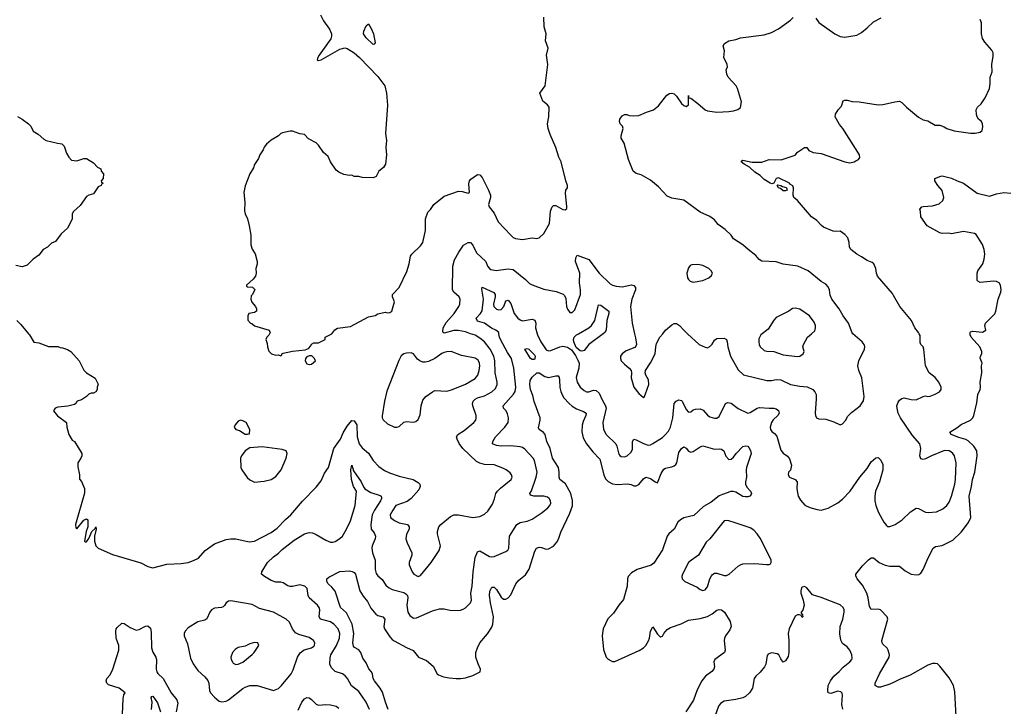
# Model space of a CAD drawing. Header units: inches. Extents: x 2057696 to 2160536, y 827480 to 1016834.
# Tile 9 of 256: x 2072628 to 2080935, y 856856 to 862649. Entities that reach past the tile are written whole.
import ezdxf

# ---------------------------------------------------------------- set-up
doc = ezdxf.new("R2010")
doc.units = ezdxf.units.IN
doc.header["$MEASUREMENT"] = 0
for name, color, linetype in [('C0875', 7, 'Continuous'), ('C0876', 7, 'Continuous'), ('C0885', 7, 'Continuous'), ('C0886', 7, 'Continuous')]:
    doc.layers.add(name, color=color, linetype=linetype)

msp = doc.modelspace()

# ---------------------------------------------------------------- linework, layer by layer
at = {"layer": 'C0875', "color": 5}
for points, elevation in [([(2072702.6, 860000), (2072710.8, 859990), (2072747.3, 859927.3), (2072790, 859922.8), (2072870, 859891), (2072950, 859890.8), (2072970, 859882.8), (2072990, 859881), (2073030, 859866.8), (2073058, 859850), (2073130.9, 859770.9), (2073170, 859692), (2073192, 859670), (2073263.6, 859623.6), (2073290, 859574), (2073282, 859550), (2073282, 859530), (2073270, 859508), (2073250, 859498), (2073230, 859498), (2073210, 859488.7), (2073190, 859468.7), (2073150, 859442), (2073114, 859430), (2073102, 859410), (2073090, 859402), (2073033, 859387), (2072950, 859379.5), (2072926, 859370), (2072914, 859350), (2072948.1, 859308.1), (2073022, 859250), (2073026, 859210), (2073041, 859150), (2073070, 859102), (2073091.3, 859090), (2073151.3, 858990), (2073151.3, 858970), (2073144.7, 858950), (2073118, 858910), (2073116.9, 858876.9), (2073132, 858810), (2073132.7, 858772.7), (2073150, 858754), (2073173.7, 858693.7), (2073175.5, 858655.5), (2073097.3, 858390), (2073102, 858362), (2073110, 858352), (2073170, 858426), (2073190, 858438), (2073202, 858430), (2073204, 858370), (2073187.3, 858330), (2073174, 858250), (2073183.6, 858243.6), (2073190, 858244.7), (2073210, 858272), (2073237.2, 858330), (2073264, 858356), (2073271, 858371), (2073274, 858350), (2073259.1, 858290), (2073259.3, 858250), (2073270.4, 858210.4), (2073290.4, 858190.4), (2073410, 858137.3), (2073650, 858067.7), (2073710, 858034.9), (2073750, 858024.9), (2073870, 858053.7), (2073990, 858061.1), (2074049.7, 858070.3), (2074095.3, 858084.7), (2074135.3, 858104.7), (2074192.3, 858170), (2074270, 858226), (2074370, 858262), (2074410, 858268.5), (2074450, 858268.5), (2074564.2, 858244.2), (2074610, 858248.9), (2074750, 858323.1), (2074800, 858360), (2074869.3, 858430.7), (2074915.1, 858470), (2075014.3, 858585.7), (2075130, 858705.3), (2075170, 858758.3), (2075198.4, 858821.6), (2075232.7, 858870), (2075277.2, 859030), (2075333.5, 859110), (2075357.3, 859162.7), (2075390, 859219.3), (2075430, 859266), (2075450, 859263.8), (2075472.8, 859230), (2075475.8, 859130), (2075492.8, 859070), (2075516.2, 859036.2), (2075571.8, 858991.8), (2075610.3, 858930), (2075657.8, 858877.8), (2075704.8, 858844.8), (2075746.6, 858826.6), (2075830, 858797.4), (2075948.5, 858768.5), (2075990, 858744.9), (2076004.9, 858730), (2076006.7, 858710), (2075996.5, 858683.5), (2075930.3, 858610), (2075895.4, 858584.6), (2075802.3, 858550), (2075774.5, 858510), (2075754.4, 858470), (2075757.3, 858450), (2075790, 858423.5), (2075830, 858404.1), (2075898.8, 858390), (2075914, 858370), (2075913, 858350), (2075890.4, 858309.6), (2075885.5, 858270), (2075895.6, 858235.6), (2075934.9, 858150), (2075937.1, 858130), (2075913, 858070), (2075914.4, 858050), (2075938.6, 857990), (2075953.4, 857970), (2075990, 857950.3), (2076010, 857958.7), (2076100.5, 858070), (2076167, 858170), (2076178, 858210), (2076152.3, 858310), (2076152, 858330), (2076164.5, 858370), (2076179.5, 858390), (2076261.4, 858458.6), (2076289.7, 858470.3), (2076330, 858472), (2076450, 858449), (2076510, 858458.5), (2076550, 858476), (2076577.8, 858502.2), (2076617.3, 858562.7), (2076634.8, 858605.2), (2076645.7, 858650), (2076658, 858670), (2076683.3, 858696.7), (2076775.1, 858770), (2076782.7, 858790), (2076777.2, 858810), (2076764.8, 858824.8), (2076733.2, 858850), (2076703.9, 858863.9), (2076630, 858894.3), (2076550, 858895.1), (2076510, 858907.4), (2076482.5, 858922.5), (2076366.9, 859030), (2076334.6, 859074.6), (2076317.4, 859110), (2076313, 859130), (2076325.6, 859150), (2076377.8, 859182.2), (2076458.9, 859250), (2076474.7, 859270), (2076479.2, 859290), (2076477.6, 859310), (2076449.8, 859390), (2076447, 859410), (2076453.8, 859430), (2076471.5, 859448.5), (2076490, 859459.4), (2076550, 859475.4), (2076611.5, 859508.5), (2076643, 859537), (2076657.3, 859570), (2076657, 859590), (2076639.8, 859670), (2076637.6, 859770), (2076627.2, 859810), (2076597, 859870), (2076547.9, 859930), (2076510, 859961.5), (2076470, 859986.3), (2076431.3, 860000)], 360), ([(2075579.2, 856830), (2075550, 856889.6), (2075490, 856982), (2075428.2, 857028.2), (2075393.5, 857090), (2075373.6, 857113.6), (2075350, 857129.7), (2075289.1, 857149.1), (2075259.6, 857179.6), (2075245.1, 857210), (2075245.8, 857265.8), (2075253.4, 857290), (2075300.2, 857370), (2075324.8, 857430), (2075328.1, 857470), (2075314.4, 857510), (2075277.6, 857550), (2075250, 857568.2), (2075164.7, 857590), (2075154.7, 857610), (2075158.8, 857670), (2075154.2, 857690), (2075138.9, 857710), (2075071.2, 857770), (2075061.7, 857790), (2075053, 857850), (2075032.3, 857870), (2074990, 857879.7), (2074930, 857866), (2074910, 857865.6), (2074890, 857872), (2074850, 857898), (2074830, 857902.9), (2074790, 857902.9), (2074750, 857917.6), (2074694, 857950), (2074669.2, 857970), (2074669.3, 857990), (2074719.5, 858070), (2074770, 858116.5), (2074810, 858147.4), (2074841, 858179), (2074943.8, 858256.2), (2075030, 858311.5), (2075070, 858323.6), (2075098.9, 858318.9), (2075130, 858305.7), (2075210, 858256.5), (2075250, 858239.5), (2075270, 858239.5), (2075290, 858247.4), (2075330, 858271.8), (2075350, 858291.7), (2075386, 858350), (2075418.7, 858421.3), (2075459.4, 858550), (2075469.8, 858669.8), (2075442.7, 858710), (2075425.8, 858770), (2075422, 858850), (2075430, 858890.7), (2075443.4, 858843.4), (2075507.9, 858750), (2075527.7, 858707.7), (2075540.9, 858690), (2075590, 858660.2), (2075670, 858634.9), (2075676.5, 858630), (2075679, 858619), (2075680.2, 858610), (2075671.1, 858590), (2075620.7, 858510), (2075602, 858470), (2075589.3, 858390), (2075593.7, 858350), (2075619.6, 858319.6), (2075630.2, 858290.2), (2075627.5, 858270), (2075601.5, 858210), (2075597.7, 858190), (2075603.7, 858150), (2075627.5, 858090), (2075628.1, 858010), (2075635.3, 857975.3), (2075650, 857956.4), (2075686.4, 857926.4), (2075717.7, 857877.7), (2075738.9, 857858.9), (2075770, 857842.6), (2075870, 857816), (2075885.9, 857805.8), (2075899.1, 857790), (2075903, 857770), (2075893.1, 857710), (2075903.7, 857650), (2075920.5, 857620.5), (2075950, 857600.4), (2075976.6, 857603.4), (2076110, 857660.3), (2076170, 857678.7), (2076210, 857677), (2076270, 857664.9), (2076345.8, 857665.8), (2076370, 857674), (2076390, 857687), (2076430.9, 857729.1), (2076438.9, 857750), (2076434.8, 857810), (2076444.8, 857870), (2076452.3, 857990), (2076470.8, 858110), (2076490, 858159.3), (2076510, 858168.8), (2076590, 858120.9), (2076610, 858117.4), (2076630, 858119.5), (2076730, 858160.7), (2076747.2, 858172.8), (2076754.5, 858190), (2076759.7, 858290), (2076822.4, 858390), (2076850, 858405.3), (2076910, 858419.1), (2076950, 858435.6), (2077034.3, 858490), (2077083, 858530), (2077100.5, 858550), (2077108, 858570), (2077107.3, 858590), (2077094.5, 858610), (2077079.3, 858619.3), (2077048.8, 858628.8), (2076966, 858630), (2076937.2, 858637.2), (2076932.3, 858650), (2076945.5, 858674.5), (2076986, 858790), (2076992.8, 858830), (2076971.1, 858931.1), (2076959.2, 858950), (2076890, 859026.6), (2076870, 859040.3), (2076850, 859045.3), (2076770, 859054.9), (2076688.7, 859050), (2076650, 859055.6), (2076616.2, 859070), (2076619.7, 859090), (2076643, 859130), (2076721.3, 859210), (2076749.7, 859250), (2076753, 859290), (2076743.8, 859323.8), (2076731.6, 859350), (2076709.6, 859370), (2076705.6, 859390), (2076794.2, 859490), (2076807.3, 859512.7), (2076813.2, 859550), (2076796.2, 859710), (2076775.9, 859790), (2076742, 859842), (2076683.4, 859950), (2076675.2, 859970), (2076670.6, 860000)], 340), ([(2074736.5, 860000), (2074730, 859988), (2074712, 859970), (2074704.7, 859950), (2074716.9, 859916.9), (2074718, 859890), (2074731, 859851), (2074751, 859831), (2074790, 859818), (2074810, 859822), (2074830, 859814), (2074838, 859822), (2074838, 859830), (2074850, 859834.8), (2074930, 859853), (2075035.1, 859864.9), (2075064, 859876), (2075083.1, 859896.9), (2075089.3, 859910.7), (2075110, 859922), (2075150, 859922), (2075206, 859950), (2075206, 859970), (2075260.4, 859999.6), (2075260.7, 860000)], 380), ([(2076992.6, 860000), (2076995.5, 859990), (2077023.8, 859930), (2077070, 859863.2), (2077090, 859855.9), (2077110, 859858.9), (2077183.7, 859890), (2077210, 859894.7), (2077250, 859886.1), (2077283.4, 859863.4), (2077316.3, 859816.3), (2077337.7, 859777.7), (2077347.1, 859750), (2077346.2, 859710), (2077323.9, 859630), (2077331.6, 859590), (2077356.5, 859550), (2077390, 859520.2), (2077410, 859510.2), (2077430, 859508.6), (2077470, 859524), (2077490, 859521.7), (2077516.7, 859496.7), (2077540.7, 859440.7), (2077570.6, 859390.6), (2077574.6, 859370), (2077546.7, 859250), (2077552.9, 859190), (2077575.3, 859150), (2077656.5, 859070), (2077666.3, 859050), (2077683.6, 858983.6), (2077690, 858970.7), (2077703.4, 858963.4), (2077730, 858960.4), (2077752.3, 858970), (2077783.9, 858996.1), (2077796.5, 859023.5), (2077796.9, 859090), (2077809.7, 859110.3), (2077830, 859104.4), (2077890, 859072.2), (2077930, 859059.5), (2077950, 859063.1), (2077970, 859073.7), (2078050, 859124.6), (2078070, 859142.6), (2078101.9, 859178.1), (2078118, 859210), (2078138.3, 859290), (2078149.3, 859410), (2078165.7, 859430), (2078190, 859440.4), (2078210, 859436.3), (2078217.1, 859430), (2078250, 859358.9), (2078270, 859338.3), (2078290, 859340.9), (2078310, 859356.5), (2078330, 859364.2), (2078370, 859364.4), (2078394, 859354), (2078430, 859312.7), (2078450, 859299.3), (2078490, 859286), (2078510, 859286), (2078530, 859302), (2078582.7, 859410), (2078602, 859418), (2078630, 859412.4), (2078690, 859367.4), (2078770, 859330.5), (2078790, 859334.9), (2078848.7, 859371.3), (2078870, 859376.9), (2078950, 859370.2), (2078991.3, 859371.3), (2079010, 859366.4), (2079030, 859352.2), (2079036, 859330), (2079023.7, 859310), (2078985.8, 859274.2), (2078970.2, 859250), (2078959.7, 859210), (2078962.3, 859190), (2078973.2, 859173.2), (2078996.3, 859156.3), (2079014.4, 859134.4), (2079050, 859016.3), (2079070, 858990.5), (2079105.1, 858965.1), (2079122.8, 858942.8), (2079140.4, 858890), (2079130.4, 858849.6), (2079114.8, 858830), (2079111, 858810), (2079121, 858790), (2079170.4, 858770.4), (2079187.7, 858750), (2079183.8, 858690), (2079194.9, 858630), (2079214.4, 858594.4), (2079253.1, 858553.1), (2079293.3, 858533.3), (2079356.2, 858516.2), (2079390, 858512), (2079450, 858527.2), (2079530, 858572.2), (2079570, 858603.1), (2079633.6, 858670), (2079716.8, 858790), (2079776.8, 858863.2), (2079810, 858919.3), (2079850, 858953), (2079870, 858954), (2079893.1, 858933.1), (2079910, 858896), (2079910.3, 858850.3), (2079882.2, 858750), (2079849.3, 858670), (2079842, 858630), (2079841.1, 858590), (2079850.3, 858550), (2079874.4, 858490), (2079917.1, 858410), (2079940.7, 858380.7), (2079950, 858373.4), (2079970, 858372.7), (2080000, 858384.9)], 340), ([(2077549.9, 860000), (2077430.1, 859910), (2077390, 859858.2), (2077370, 859851.3), (2077356.4, 859856.4), (2077323.3, 859883.3), (2077302.1, 859930), (2077299.6, 859950), (2077304.9, 859970), (2077324.8, 859990), (2077342.5, 860000)], 340), ([(2077815.6, 860000), (2077824.1, 859964.1), (2077831.4, 859908.6), (2077826.4, 859893.6), (2077816.4, 859883.6), (2077744.2, 859855.8), (2077710.7, 859830), (2077696.3, 859810), (2077695.5, 859790), (2077703, 859770), (2077730, 859741.6), (2077770.2, 859710.2), (2077786.3, 859690), (2077790.3, 859670), (2077787.4, 859627.4), (2077808.9, 859548.9), (2077850, 859496), (2077890, 859462), (2077895.3, 859464.7), (2077908.9, 859491.1), (2077937, 859570), (2077931.8, 859610), (2077909.5, 859650), (2077905.1, 859670), (2077907.6, 859690), (2077950, 859754), (2077989.6, 859830), (2077994.7, 859890), (2078001.7, 859918.3), (2078029.6, 859970), (2078053.6, 860000)], 360), ([(2078263, 860000), (2078360.7, 859910), (2078410, 859886), (2078430, 859881), (2078450, 859891), (2078469.5, 859910.5), (2078490, 859944.7), (2078510, 859958.8), (2078570, 859962.8), (2078590, 859950.8), (2078597.1, 859930), (2078601.6, 859890), (2078624.6, 859810), (2078690, 859694.9), (2078733.3, 859653.3), (2078930, 859603.7), (2078970, 859604.6), (2079010, 859613.6), (2079050, 859609.2), (2079130, 859572.2), (2079210, 859557), (2079271.4, 859551.4), (2079318.8, 859530), (2079337.3, 859510), (2079346.2, 859486.2), (2079348.2, 859450), (2079338, 859330), (2079340.5, 859310), (2079350, 859291), (2079370, 859282), (2079430, 859278), (2079496.1, 859256.1), (2079550, 859231), (2079570, 859238), (2079593.8, 859266.2), (2079615.9, 859304.1), (2079645.8, 859334.2), (2079719.3, 859390), (2079745.8, 859434.2), (2079751.3, 859470), (2079731.3, 859628.7), (2079708.4, 859690), (2079698.9, 859730), (2079707.6, 859770), (2079756, 859870), (2079759.3, 859890), (2079752.7, 859910), (2079735.1, 859930), (2079656.7, 860000)], 360), ([(2078893, 860000), (2078879.3, 859990), (2078864.5, 859955.5), (2078862.7, 859930), (2078865.2, 859910), (2078874, 859890), (2078910, 859858.7), (2078930, 859853.4), (2078990, 859850.3), (2079070, 859821.7), (2079190, 859807), (2079210, 859810.6), (2079239, 859830), (2079245.2, 859850), (2079236, 859890), (2079239.3, 859910), (2079273.2, 859970), (2079308.8, 860000)], 380), ([(2075735.2, 856830), (2075713, 856890), (2075690, 856974), (2075670, 857008.7), (2075620.5, 857070), (2075611.2, 857090), (2075603.4, 857130), (2075593, 857150), (2075572.9, 857172.9), (2075550, 857221.3), (2075521.6, 857261.6), (2075505.3, 857310), (2075490, 857333.1), (2075451.8, 857351.8), (2075442.8, 857362.8), (2075439.4, 857390), (2075446.8, 857470), (2075432.5, 857550), (2075384.3, 857644.3), (2075335.5, 857690), (2075290, 857826.9), (2075261.6, 857861.6), (2075229.7, 857890), (2075218.7, 857910), (2075218.4, 857930), (2075235.1, 857944.9), (2075330, 857994.4), (2075410, 857997.7), (2075433.5, 857993.5), (2075450, 857985.2), (2075462.2, 857970), (2075498.8, 857830), (2075525.5, 857785.5), (2075561.3, 857741.3), (2075590, 857682.6), (2075632.8, 857632.8), (2075650, 857622), (2075690.1, 857610.1), (2075709.2, 857590), (2075700.6, 857530), (2075705.4, 857510), (2075750, 857443.1), (2075770, 857419.6), (2075787.4, 857407.4), (2075890, 857351.4), (2075946.3, 857326.3), (2075991.7, 857270), (2076061.2, 857241.2), (2076114.8, 857194.8), (2076149.1, 857130), (2076161, 857121), (2076204.6, 857104.6), (2076250, 857094.9), (2076310, 857089.1), (2076349.8, 857090.2), (2076390, 857097), (2076450, 857117), (2076513, 857147), (2076516.2, 857170), (2076494.9, 857214.9), (2076477, 857270), (2076476.5, 857310), (2076489.1, 857350), (2076509.9, 857390.1), (2076573.2, 857466.8), (2076610, 857523.8), (2076619.4, 857550), (2076624.3, 857610), (2076599.1, 857730), (2076591.2, 857790), (2076594.1, 857825.9), (2076610, 857860.5), (2076630, 857861.3), (2076650, 857842.3), (2076690, 857777.1), (2076710, 857760.3), (2076730, 857758.7), (2076750, 857770.3), (2076770, 857794.9), (2076812.3, 857890), (2076839.7, 857920.3), (2076896.2, 857963.8), (2076927.4, 858012.6), (2076974.9, 858165.1), (2076987.3, 858190), (2077010, 858198.4), (2077030, 858196.4), (2077070, 858182.4), (2077090, 858184.9), (2077130, 858206.7), (2077160.3, 858239.7), (2077174.2, 858265.8), (2077193.7, 858326.3), (2077270, 858486), (2077291.8, 858548.3), (2077291.2, 858591.2), (2077276.5, 858650), (2077232.6, 858732.6), (2077185.1, 858770), (2077178.6, 858790), (2077180.2, 858830), (2077173.1, 858870), (2077123.4, 858950), (2077102.9, 859030), (2077074.2, 859090), (2077060.4, 859150), (2077047.1, 859167.1), (2077009.5, 859190), (2077004.4, 859204.4), (2077018.9, 859270), (2077017.7, 859290), (2076967.1, 859427.1), (2076957.4, 859477.5), (2076938.3, 859530), (2076932.3, 859570), (2076935.5, 859604.5), (2076941.7, 859618.3), (2076950, 859632.4), (2076990, 859670.4), (2077010, 859669.2), (2077059.2, 859639.2), (2077090, 859630.6), (2077150, 859643.8), (2077170, 859643.1), (2077178.8, 859630), (2077183.2, 859610), (2077185.5, 859545.5), (2077192, 859512), (2077203.6, 859483.6), (2077219.6, 859459.6), (2077262.7, 859410), (2077289, 859389), (2077326.1, 859366.1), (2077384, 859344), (2077405.7, 859330), (2077405.4, 859310), (2077380.5, 859259.5), (2077372.1, 859227.9), (2077371.3, 859171.3), (2077381.9, 859121.9), (2077410.9, 859070), (2077463.8, 859003.8), (2077521.9, 858941.9), (2077555.7, 858810), (2077570, 858775.3), (2077591.6, 858751.6), (2077630, 858732.9), (2077670, 858727.4), (2077752, 858732), (2077786.3, 858726.3), (2077810, 858716.5), (2077830, 858716.5), (2077850, 858727.2), (2077890, 858776.4), (2077910, 858788.9), (2077950, 858777.6), (2077990, 858749.1), (2078010, 858741.6), (2078039.5, 858820.4), (2078063, 858857), (2078075.7, 858864.3), (2078130, 858875), (2078150, 858883.5), (2078164.1, 858895.9), (2078172, 858910), (2078190, 858998), (2078210, 859030.2), (2078230, 859046), (2078250, 859034), (2078270, 859007.4), (2078290, 859000.3), (2078310, 859006.7), (2078370, 859046), (2078390, 859052.3), (2078490, 859026.4), (2078530, 859028.4), (2078550, 859024.4), (2078568, 859010), (2078585.1, 858965.1), (2078610, 858939.3), (2078630, 858940.4), (2078650, 858957.6), (2078673.7, 858990), (2078730, 859046.7), (2078754, 859054), (2078770, 859050.5), (2078779.9, 859039.9), (2078794.3, 859014.3), (2078800.3, 858990), (2078760.1, 858870), (2078757, 858850), (2078760.8, 858790), (2078750.2, 858750), (2078751, 858730), (2078763.4, 858703.4), (2078794, 858670), (2078801.7, 858650), (2078797.6, 858642.4), (2078788, 858630), (2078770, 858623.1), (2078750, 858622.5), (2078730, 858627.3), (2078670, 858661.2), (2078648.1, 858668.1), (2078627.5, 858667.5), (2078555.9, 858644.1), (2078528.9, 858631.1), (2078462, 858578), (2078397.2, 858542.9), (2078314.9, 858465.1), (2078230, 858447.2), (2078201.5, 858430), (2078180.2, 858410), (2078150, 858349.6), (2078103.7, 858310), (2078089.3, 858290.7), (2078050, 858177.2), (2077977.8, 858062.2), (2077954, 858046), (2077835.8, 858010), (2077790, 857983), (2077760.2, 857950), (2077754.3, 857930), (2077752.5, 857870), (2077722.3, 857757.7), (2077681.7, 857710), (2077637.4, 857642.6), (2077590, 857593.6), (2077550, 857509.4), (2077540.6, 857450), (2077554.1, 857334.1), (2077574.8, 857270), (2077592.5, 857252.5), (2077618, 857238), (2077630, 857233), (2077650, 857234.4), (2077853.9, 857326.1), (2077892, 857348), (2077911.7, 857368.3), (2077933, 857407.1), (2077941, 857430), (2077950, 857490.7), (2077970, 857526.8), (2078010, 857464), (2078030, 857440.7), (2078037.5, 857442.5), (2078050, 857446.8), (2078062.9, 857470), (2078090, 857502.4), (2078118.7, 857521.3), (2078208.8, 857551.2), (2078270, 857582.3), (2078370, 857597.3), (2078430, 857612.3), (2078470, 857634.7), (2078510, 857667.1), (2078530, 857673.8), (2078550, 857670.2), (2078573.7, 857650), (2078623.2, 857570), (2078631.4, 857530), (2078620.1, 857499.9), (2078583.1, 857450), (2078573.4, 857430), (2078570.3, 857410), (2078579.3, 857330), (2078574, 857310), (2078493.4, 857250), (2078484.4, 857230), (2078488.7, 857190), (2078484.9, 857170), (2078466.4, 857150), (2078413.7, 857110), (2078382.6, 857070), (2078344.2, 856995.8), (2078311.5, 856908.5), (2078247.7, 856810)], 320), ([(2080000, 857056.9), (2079970, 857042), (2079890, 857017.7), (2079870, 857016.9), (2079844.5, 857030), (2079845.1, 857050), (2079880.5, 857130), (2079963, 857270), (2079964.7, 857290), (2079955.1, 857330), (2079945.3, 857345.3), (2079910, 857379), (2079903.7, 857390), (2079902, 857410), (2079951.1, 857590), (2079945.1, 857610), (2079890, 857669.7), (2079870, 857676), (2079810, 857672), (2079796.6, 857696.6), (2079786.3, 857770), (2079775.5, 857810), (2079737.3, 857877.3), (2079694.5, 857930), (2079682.3, 857957.7), (2079682.9, 857970), (2079739.4, 858040.6), (2079788.1, 858091.9), (2079810, 858107.8), (2079830, 858107.8), (2079878.7, 858070), (2079930, 858046.4), (2079970, 858039.1), (2080000, 858039.1)], 320), ([(2079572.4, 856832.4), (2079564.8, 856870), (2079569.7, 856950), (2079565.6, 856965.6), (2079556.6, 856976.6), (2079530, 856982.6), (2079470, 856964.2), (2079449.7, 856969.7), (2079444.7, 856990), (2079448.4, 857030), (2079467.3, 857070), (2079497.6, 857110), (2079542.3, 857150), (2079573.9, 857186.1), (2079631.8, 857230), (2079647.8, 857250), (2079650, 857262), (2079647.3, 857290), (2079630, 857329.5), (2079610, 857356.2), (2079570, 857386), (2079554.9, 857414.9), (2079546.2, 857466.2), (2079549.6, 857530), (2079572.6, 857590), (2079584.2, 857650), (2079582.9, 857670), (2079574, 857690), (2079550, 857711.8), (2079390, 857773.6), (2079316.1, 857796.1), (2079270, 857856), (2079250, 857865.2), (2079230, 857862), (2079224, 857856), (2079217.3, 857830), (2079219.1, 857810), (2079238, 857750), (2079244.9, 857710), (2079234.4, 857665.6), (2079222, 857650), (2079222, 857642), (2079232, 857628), (2079234, 857610), (2079230, 857606), (2079222, 857622), (2079207.3, 857627.3), (2079190, 857628), (2079170, 857615.3), (2079118.4, 857510), (2079110.4, 857470), (2079116.5, 857410), (2079116.5, 857310), (2079110, 857275.3), (2079090, 857239), (2079069.4, 857229.4), (2079050, 857255.3), (2079033.2, 857290), (2079017.7, 857297.7), (2078970, 857306.6), (2078943, 857297), (2078934.4, 857285.6), (2078922.4, 857210), (2078911.2, 857188.8), (2078875.1, 857144.9), (2078838.7, 857110), (2078825.3, 857090), (2078810.3, 857010), (2078783.7, 856970), (2078750, 856939.7), (2078730, 856928.4), (2078670, 856912.1), (2078570, 856898.9), (2078539.9, 856880.1), (2078524.1, 856855.9), (2078493.8, 856770)], 340), ([(2073494.5, 856790), (2073501.3, 856918.7), (2073507.7, 856952.3), (2073517.2, 856970), (2073467.7, 857007.7), (2073377.6, 857037.6), (2073362.7, 857050), (2073356, 857070), (2073362, 857090), (2073390, 857120.7), (2073413.6, 857170), (2073465.1, 857330), (2073462.9, 857370), (2073442.6, 857430), (2073438.9, 857490), (2073442.4, 857510), (2073450, 857522), (2073490, 857556.3), (2073510, 857553.4), (2073559.5, 857519.5), (2073610, 857498.4), (2073636.6, 857503.4), (2073690, 857530.8), (2073710, 857534.8), (2073730, 857516), (2073737.2, 857477.2), (2073740.3, 857350), (2073751.4, 857311.4), (2073777, 857270), (2073783.2, 857250), (2073778.5, 857170), (2073785.2, 857145.2), (2073792.8, 857132.9), (2073838, 857090), (2073904.9, 856970), (2073954.4, 856910), (2073962.3, 856882.3), (2073949.1, 856810)], 340), ([(2073739.8, 856830), (2073744.7, 856890), (2073738, 856930), (2073742.4, 856937.6), (2073750, 856942), (2073790, 856884.9), (2073816, 856810)], 320), ([(2074976.5, 856823.5), (2075009.1, 856890.9), (2075030, 856918.4), (2075050, 856930.3), (2075070, 856928.5), (2075090, 856914.4), (2075130, 856873), (2075150, 856865.5), (2075210, 856870.5), (2075250, 856868), (2075297, 856857), (2075319.6, 856839.6)], 340)]:
    msp.add_lwpolyline(points, dxfattribs=dict(at, elevation=elevation))
for points, elevation in [([(2076950, 859781.1), (2076937.6, 859790), (2076889.3, 859870), (2076910, 859874), (2076922.8, 859870), (2076970, 859822.4), (2076976.2, 859810), (2076975.2, 859790), (2076970, 859782.4)], 320), ([(2075070, 859814), (2075050, 859804), (2075038.8, 859790), (2075034.8, 859770), (2075050, 859746), (2075070, 859738.8), (2075090, 859744), (2075122, 859770), (2075114, 859790), (2075092.3, 859812.3)], 380), ([(2076268.8, 859848.8), (2076232.1, 859847.9), (2076210, 859841.5), (2076188.5, 859831.5), (2076130, 859789.7), (2076075.8, 859764.2), (2076050, 859758.9), (2076030, 859759.7), (2076003.7, 859770), (2075985.1, 859785.1), (2075950, 859829.2), (2075930, 859839), (2075890, 859835.3), (2075870, 859828.7), (2075847.1, 859812.9), (2075825.5, 859774.5), (2075726, 859514), (2075704.2, 859430), (2075687.1, 859307.1), (2075686.7, 859290), (2075693.8, 859273.8), (2075730, 859239.1), (2075790, 859211), (2075810, 859211), (2075830, 859218), (2075870, 859253.4), (2075890, 859259.1), (2075950, 859254), (2075970, 859258.8), (2075990, 859274.8), (2076006.2, 859313.8), (2076013.7, 859390), (2076030, 859439.3), (2076054.7, 859470), (2076110, 859510.3), (2076130, 859520.3), (2076230, 859516.1), (2076270, 859524.7), (2076390, 859575.2), (2076470, 859622), (2076492.6, 859650), (2076505, 859690), (2076510.5, 859730), (2076507.8, 859750), (2076495.3, 859775.3), (2076470, 859793.2), (2076354.8, 859814.8)], 380), ([(2074491.1, 859268.9), (2074470, 859262), (2074444.7, 859230), (2074438, 859210), (2074450, 859192), (2074482, 859182), (2074530, 859152), (2074550, 859152), (2074566, 859154), (2074568, 859190), (2074539, 859250), (2074510, 859265.2)], 380), ([(2074673.8, 859046.2), (2074570, 859035.6), (2074528.6, 859011.4), (2074498.8, 858970), (2074490.7, 858950), (2074493.4, 858870), (2074500.7, 858850), (2074546.9, 858786.9), (2074570, 858766.8), (2074610, 858747.3), (2074690, 858756.3), (2074750, 858770.4), (2074790, 858795.5), (2074833.3, 858850), (2074875.6, 858950), (2074884.2, 858990), (2074876.2, 859010), (2074843.5, 859023.5)], 380), ([(2078590, 858423.7), (2078570, 858419.3), (2078450.4, 858270), (2078420.2, 858239.8), (2078354.9, 858130), (2078294.9, 858090), (2078271.5, 858068.5), (2078220.4, 857970), (2078212.7, 857950), (2078215.5, 857930), (2078238.8, 857910), (2078342.3, 857862.3), (2078370, 857840.5), (2078390, 857832.7), (2078410, 857838.4), (2078430, 857864.9), (2078449.7, 857930), (2078463.1, 857956.9), (2078471.4, 857968.6), (2078490, 857980.5), (2078510, 857979.3), (2078570, 857958.4), (2078590, 857960.4), (2078612.3, 857970), (2078690, 858037), (2078710, 858050.3), (2078730, 858056.5), (2078830, 858060.5), (2078929.1, 858050.9), (2078950, 858051.3), (2078962, 858058), (2078968.7, 858070), (2078969, 858090), (2078949.4, 858130), (2078873.6, 858273.6), (2078849.5, 858310), (2078821, 858341), (2078790, 858362), (2078664.2, 858404.2), (2078610, 858420.9)], 340), ([(2074410, 857745.7), (2074390, 857742), (2074370.5, 857730), (2074355.1, 857704.9), (2074344.2, 857695.8), (2074329.7, 857689.7), (2074270, 857683.6), (2074247.3, 857670), (2074230.6, 857650), (2074205.8, 857594.2), (2074190, 857583.7), (2074130, 857569), (2074050, 857516.9), (2074024.9, 857490), (2074016.3, 857470), (2074014, 857450), (2074042.4, 857382.4), (2074070, 857261), (2074090, 857214), (2074130, 857157.1), (2074190, 857103.8), (2074214.5, 857074.5), (2074223.1, 857050), (2074228.9, 856990), (2074238, 856970), (2074270, 856933.4), (2074310, 856899.5), (2074333.9, 856893.9), (2074370, 856900.2), (2074390, 856910.2), (2074510, 857006.2), (2074530, 857017.6), (2074570, 857030.3), (2074630, 857030.3), (2074769.6, 856990.4), (2074810, 857005.7), (2074837.4, 857030), (2074918.5, 857130), (2074935.8, 857164.2), (2074972.4, 857270), (2074993.1, 857306.9), (2075027.4, 857332.6), (2075090, 857348.5), (2075110, 857362), (2075115.6, 857370), (2075117, 857390), (2075106, 857410), (2075070, 857435.1), (2074981.8, 857461.8), (2074955.6, 857475.6), (2074928.2, 857510), (2074904.5, 857564.5), (2074877, 857590), (2074770, 857649.7), (2074650, 857680.9), (2074590, 857715.4)], 360), ([(2074610, 857394), (2074590, 857389.4), (2074570, 857383.7), (2074530, 857362.4), (2074470, 857351.3), (2074445.1, 857334.9), (2074424.4, 857310), (2074408.9, 857270), (2074412.4, 857250), (2074423.1, 857230), (2074430, 857220.5), (2074450, 857208.5), (2074470, 857210.4), (2074510, 857228.7), (2074590, 857293), (2074607, 857310), (2074644, 857370), (2074638, 857390)], 380)]:
    msp.add_lwpolyline(points, close=True, dxfattribs=dict(at, elevation=elevation))
at = {"layer": 'C0876', "color": 5}
for points, elevation in [([(2075165.1, 862690), (2075190, 862641), (2075240.1, 862570), (2075259.3, 862530), (2075259.1, 862510), (2075251.4, 862488.6), (2075154, 862350), (2075141.8, 862330), (2075137.3, 862310), (2075146.2, 862306.2), (2075170, 862311.4), (2075330, 862401), (2075370, 862411.1), (2075390, 862407.1), (2075449.5, 862370), (2075495.3, 862330), (2075648.9, 862170), (2075707.7, 862090), (2075722.8, 862030), (2075730.5, 861929.5), (2075714.8, 861690), (2075721, 861630), (2075716.3, 861570), (2075721, 861510), (2075714.8, 861430), (2075698, 861402), (2075658, 861370), (2075634, 861326), (2075610, 861315.3), (2075516.4, 861316.4), (2075490, 861326), (2075450, 861326), (2075430, 861338), (2075410, 861335.3), (2075363.2, 861343.2), (2075321.5, 861361.5), (2075298.6, 861378.6), (2075249.5, 861449.5), (2075230, 861495.3), (2075190, 861528.7), (2075149.3, 861590), (2075130, 861609.3), (2075065.2, 861645.2), (2075030, 861681.2), (2074990, 861685.2), (2074930, 861709.2), (2074910, 861709.2), (2074844.5, 861695.5), (2074830.7, 861689.3), (2074811.3, 861670), (2074750, 861633.2), (2074710, 861599), (2074690, 861573.2), (2074680.7, 861550), (2074654, 861510), (2074641.3, 861478.7), (2074610, 861428.7), (2074599.5, 861400.5), (2074570, 861349), (2074530, 861248), (2074518, 861190), (2074526.8, 861110), (2074524, 861036), (2074530.8, 861010), (2074550.7, 860970), (2074564.9, 860910), (2074578.8, 860830), (2074578, 860750), (2074590, 860714), (2074614.8, 860674.8), (2074630.6, 860609.4), (2074630, 860586), (2074618.8, 860550), (2074622.8, 860510), (2074616, 860484), (2074598.8, 860461.2), (2074542, 860410), (2074542, 860402), (2074550, 860394), (2074591.6, 860391.6), (2074612, 860372), (2074592, 860330), (2074581, 860319), (2074578, 860290), (2074586.4, 860266.4), (2074618, 860230), (2074624.7, 860210), (2074624.7, 860190), (2074610, 860179), (2074562, 860170), (2074551.3, 860150), (2074552.7, 860112.7), (2074574, 860090), (2074586, 860086), (2074610, 860066), (2074732, 860030), (2074742, 860010), (2074736.5, 860000)], 380), ([(2075260.7, 860000), (2075286.6, 860033.4), (2075310, 860046), (2075419.1, 860060.9), (2075570, 860142.8), (2075625.6, 860154.4), (2075650, 860166), (2075710, 860181), (2075730, 860176), (2075750, 860178), (2075768, 860190), (2075789, 860270), (2075774, 860310), (2075774, 860330), (2075829.5, 860390.5), (2075894.2, 860525.8), (2075914, 860590), (2075925.2, 860654.8), (2075935.3, 860670), (2076010, 860741), (2076029.5, 860770.5), (2076051.8, 860870), (2076052.7, 860970), (2076070, 861024.7), (2076093.4, 861046.6), (2076120.9, 861090), (2076210, 861159.3), (2076330, 861202), (2076359.9, 861199.9), (2076410, 861184.9), (2076424, 861190), (2076416.1, 861263.9), (2076422.9, 861290), (2076434.9, 861305.1), (2076490, 861342.8), (2076510, 861340.7), (2076530, 861318.8), (2076584.2, 861210), (2076598.4, 861170), (2076600.5, 861150), (2076584, 861090), (2076587.3, 861070), (2076630, 861017.3), (2076663.9, 860943.9), (2076770, 860830.3), (2076790, 860812.9), (2076810, 860804), (2076870, 860795.6), (2076950, 860808.4), (2076990, 860803.8), (2077011.3, 860808.7), (2077050, 860844), (2077096.2, 860930), (2077106.5, 861033.5), (2077119, 861070), (2077130, 861081), (2077150, 861082.8), (2077210, 861046.8), (2077230, 861044.7), (2077243.1, 861056.9), (2077245.2, 861070), (2077233.6, 861186.4), (2077235.3, 861210), (2077248.7, 861230), (2077249, 861250), (2077234.5, 861290), (2077196.2, 861450), (2077176.2, 861490), (2077151.5, 861570), (2077102, 861682), (2077086, 861730), (2077080.7, 861770), (2077092, 861830), (2077094, 861910), (2077082, 861930), (2077042.7, 861962.7), (2077015.3, 862030), (2077062, 862090), (2077082.7, 862270), (2077072.7, 862350), (2077085.2, 862410), (2077065.2, 862470), (2077069.4, 862530), (2077053.2, 862590), (2077049.3, 862670)], 380), ([(2079656.7, 860000), (2079650, 860006), (2079620.4, 860090), (2079574.5, 860150), (2079540.5, 860210), (2079479.1, 860290), (2079464.8, 860324.8), (2079458.5, 860370), (2079450, 860394), (2079430, 860416.9), (2079390, 860441.6), (2079280.9, 860530), (2079194, 860570), (2079070, 860586.6), (2079010, 860605.7), (2078890, 860611.5), (2078866.4, 860626.4), (2078839.1, 860659.1), (2078772.7, 860710), (2078730, 860749.3), (2078650, 860801.2), (2078629.3, 860830), (2078580.1, 860880.1), (2078521.4, 860921.4), (2078490, 860959.3), (2078449.2, 860990), (2078370, 861025.1), (2078230, 861126), (2078130, 861142.7), (2078090, 861161.2), (2078018.3, 861238.3), (2077950, 861295.1), (2077870, 861339.5), (2077830, 861352.7), (2077804, 861370), (2077762.7, 861470), (2077727, 861607), (2077702.7, 861650), (2077700.9, 861670), (2077718, 861730), (2077712.3, 861750), (2077693.6, 861770), (2077687.6, 861790), (2077689.6, 861810), (2077710, 861837.3), (2077730, 861850.5), (2077750.4, 861850.4), (2077770, 861842), (2077810, 861837.3), (2077850, 861840.7), (2077915.3, 861870), (2077974, 861890), (2078017.1, 861922.9), (2078088.2, 862011.8), (2078110, 862027.7), (2078130, 862030.6), (2078150, 862024.9), (2078170, 862004), (2078210, 861942), (2078230, 861925.5), (2078250, 861917.3), (2078269.3, 861930.7), (2078270, 862010.8), (2078270.9, 861990.9), (2078290, 861987.3), (2078350, 861943.6), (2078409.5, 861889.5), (2078430, 861881.3), (2078510, 861870.3), (2078610, 861874.4), (2078650, 861879.3), (2078687.5, 861892.5), (2078710, 861907.3), (2078716.5, 861956.5), (2078682.7, 862070), (2078671.5, 862091.5), (2078604.8, 862164.8), (2078593.2, 862190), (2078588.7, 862230), (2078599, 862250), (2078597.2, 862270), (2078569, 862330), (2078572.9, 862387.1), (2078564, 862430), (2078572.7, 862447.3), (2078609.6, 862470.4), (2078670, 862482), (2078710, 862497.1), (2078910, 862521.6), (2078970, 862541.6), (2079030, 862573), (2079130, 862644), (2079152.8, 862667.2)], 360), ([(2079343.4, 862663.4), (2079370, 862624.7), (2079504.7, 862530), (2079548.5, 862508.5), (2079590, 862501.6), (2079690, 862519.3), (2079730, 862541.6), (2079778.5, 862581.5), (2079830, 862632.7), (2079896.2, 862663.8)], 360), ([(2080000, 860321.9), (2079990, 860339.3), (2079864.4, 860484.4), (2079855.1, 860510), (2079852, 860550), (2079835.1, 860590), (2079820.5, 860600.5), (2079777.6, 860617.6), (2079730, 860649.4), (2079690, 860669.5), (2079641.2, 860710), (2079629.3, 860730), (2079626.6, 860770), (2079613.3, 860810), (2079590, 860837.6), (2079550, 860864.5), (2079510, 860861.3), (2079490, 860865.1), (2079410, 860899.3), (2079391.9, 860911.9), (2079354, 860954), (2079307, 860987), (2079190, 861122.7), (2079159.3, 861150), (2079152, 861170), (2079156, 861230), (2079150, 861248), (2079130, 861259), (2079121.2, 861270), (2079030, 861314), (2079010.6, 861309.4), (2078991.3, 861268.7), (2078974.4, 861265.6), (2078958, 861270), (2078910, 861301.2), (2078874.1, 861334.2), (2078830, 861363.7), (2078786, 861406), (2078739, 861430), (2078715.3, 861450), (2078720.2, 861459.8), (2078730, 861464.7), (2078807.7, 861447.7), (2078870, 861446), (2078890, 861446.8), (2078950, 861470.4), (2079053.4, 861466.6), (2079170, 861507.3), (2079189.7, 861530.3), (2079250, 861571), (2079270, 861572), (2079286, 861546), (2079322, 861530), (2079390, 861520.5), (2079590, 861448.7), (2079630, 861442), (2079668.7, 861450), (2079682.7, 861457.3), (2079704, 861470), (2079714.8, 861485.2), (2079713.2, 861510), (2079572, 861730), (2079544.9, 861764.9), (2079509, 861831), (2079509.1, 861850.9), (2079534, 861890), (2079560.1, 861919.9), (2079576.5, 861963.5), (2079589.5, 861970.5), (2079610, 861970.4), (2079650, 861959.1), (2079710, 861957.1), (2079870, 861930.6), (2079910, 861933.4), (2080000, 861954.7)], 340), ([(2072610, 861832), (2072650, 861811.3), (2072702, 861770), (2072722, 861750), (2072742, 861710), (2072783.5, 861683.5), (2072830, 861641), (2072850, 861630.8), (2072946.4, 861606.4), (2072982, 861602), (2073002, 861582), (2073023.5, 861523.5), (2073041, 861490), (2073064.5, 861464.5), (2073110, 861458.8), (2073170, 861478), (2073190, 861478), (2073250, 861442), (2073284.7, 861404.7), (2073312, 861390), (2073314, 861370), (2073334, 861350), (2073331.6, 861308.4), (2073314, 861290), (2073318, 861278), (2073332, 861270), (2073330, 861266), (2073318, 861262), (2073314, 861250), (2073290, 861238), (2073250, 861179), (2073210.9, 861169.1), (2073190, 861158), (2073137.5, 861082.5), (2073082, 861030), (2073071.3, 861010), (2073070, 860966), (2073031.3, 860890), (2072976.8, 860843.2), (2072930, 860778), (2072896.9, 860763.1), (2072861, 860730), (2072826.8, 860710), (2072790, 860662), (2072742, 860630), (2072690, 860579), (2072650, 860565.2), (2072596.5, 860576.5)], 360), ([(2076431.3, 860000), (2076390, 860014.6), (2076326.3, 860026.3), (2076290, 860027.5), (2076210, 860003.8), (2076201.1, 860010), (2076198.4, 860018.4), (2076201.4, 860050), (2076225.9, 860094.1), (2076292.7, 860170), (2076332.6, 860230), (2076341.1, 860250), (2076342.6, 860290), (2076336.4, 860310), (2076289.9, 860349.9), (2076280.3, 860370), (2076282.5, 860570), (2076296.6, 860623.4), (2076332.2, 860687.8), (2076372.1, 860747.9), (2076410, 860768.4), (2076430, 860768), (2076450, 860746), (2076482.3, 860682.3), (2076560.5, 860610), (2076575.8, 860570), (2076590.2, 860550.2), (2076602.2, 860542.2), (2076648.2, 860531.8), (2076750, 860546.5), (2076790, 860541.3), (2076895.8, 860455.8), (2076930, 860422.4), (2076950, 860410.7), (2077050, 860376), (2077155.1, 860355.1), (2077212.7, 860332.8), (2077222.9, 860322.9), (2077236.2, 860296.2), (2077242.3, 860230), (2077250, 860207.3), (2077270, 860178), (2077290, 860179.3), (2077310, 860200.5), (2077358.9, 860330), (2077359.7, 860370), (2077351.1, 860430), (2077352.4, 860510), (2077317.6, 860610), (2077320.1, 860639.9), (2077330, 860662), (2077430, 860625.5), (2077517.3, 860510), (2077610, 860421.7), (2077630, 860410.3), (2077660.4, 860400.4), (2077710, 860396.6), (2077790, 860412.3), (2077810, 860406.7), (2077822.3, 860390), (2077824.4, 860370), (2077791.3, 860290), (2077782.3, 860230), (2077794.6, 860090), (2077815.6, 860000)], 360), ([(2076670.6, 860000), (2076669, 860010), (2076643.5, 860030), (2076606.9, 860046.9), (2076550, 860087.8), (2076490, 860106.8), (2076478.7, 860130), (2076516.1, 860170), (2076530, 860192.7), (2076540.9, 860290), (2076525.5, 860374.5), (2076528.8, 860391.2), (2076628, 860348), (2076637.8, 860330), (2076638.6, 860310), (2076625, 860250), (2076628.2, 860230), (2076650, 860208.1), (2076670, 860200.2), (2076690, 860202.6), (2076711.8, 860230), (2076730, 860278), (2076750, 860283.1), (2076770, 860254), (2076798.8, 860170), (2076830.3, 860130), (2076850, 860115.8), (2076870, 860109.3), (2076950, 860123.6), (2076974.9, 860114.9), (2076981.1, 860090), (2076978.3, 860050), (2076992.6, 860000)], 340), ([(2077342.5, 860000), (2077430, 860049.5), (2077451.9, 860070), (2077479.2, 860110), (2077510, 860242), (2077530, 860241.1), (2077598.4, 860190), (2077597.6, 860170), (2077581.5, 860110), (2077575.2, 860030), (2077563.2, 860010), (2077549.9, 860000)], 340), ([(2079308.8, 860000), (2079336.6, 860023.4), (2079342.9, 860050), (2079340.5, 860070), (2079330, 860096), (2079290, 860149.4), (2079210, 860206), (2079170, 860215.1), (2079148.5, 860211.5), (2079116, 860190), (2079010, 860136), (2078990, 860113.2), (2078943.2, 860036.8), (2078893, 860000)], 380), ([(2072604.9, 860110), (2072638.5, 860078.5), (2072702.6, 860000)], 360), ([(2078053.6, 860000), (2078077.6, 860030), (2078130, 860074.9), (2078150, 860085.3), (2078170, 860086.4), (2078194.9, 860070), (2078230.2, 860030.2), (2078263, 860000)], 360)]:
    msp.add_lwpolyline(points, dxfattribs=dict(at, elevation=elevation))
for points, elevation in [([(2075610, 862440.9), (2075550, 862495.4), (2075527.5, 862530), (2075530, 862552.4), (2075550, 862597.1), (2075570, 862614.8), (2075594.2, 862574.2), (2075613.4, 862530), (2075626.4, 862453.6), (2075618.5, 862441.5)], 380), ([(2079070, 861204), (2079045.6, 861225.6), (2079030, 861229.3), (2079018, 861250), (2079025.2, 861254.8), (2079049.1, 861250.9), (2079062, 861242), (2079093.4, 861233.4), (2079098, 861230), (2079102, 861210), (2079090, 861204)], 340), ([(2078350, 860582.4), (2078299.1, 860580.9), (2078284.7, 860575.3), (2078270, 860555.3), (2078256.3, 860510), (2078260.7, 860470), (2078270, 860456), (2078283.8, 860443.8), (2078310, 860434), (2078390, 860447.7), (2078442, 860470), (2078464, 860490), (2078473.2, 860510), (2078462.7, 860530), (2078442.7, 860550), (2078390, 860575.8)], 380)]:
    msp.add_lwpolyline(points, close=True, dxfattribs=dict(at, elevation=elevation))
at = {"layer": 'C0885', "color": 5}
for points, elevation in [([(2080000, 858039.1), (2080050, 858039.1), (2080098.2, 857998.2), (2080150, 857971.8), (2080190, 857964.2), (2080212.2, 857967.8), (2080230, 857980.5), (2080249.8, 858010.2), (2080292.2, 858107.8), (2080335.1, 858190), (2080355.3, 858204.7), (2080410, 858213), (2080501.3, 858258.7), (2080570, 858323.8), (2080633.5, 858406.5), (2080651.4, 858448.6), (2080638.9, 858630), (2080658.6, 858710), (2080667.1, 858770), (2080686.9, 858830), (2080707, 858970), (2080704.2, 859010), (2080676.2, 859050), (2080630, 859096.7), (2080610, 859108.2), (2080550, 859122.5), (2080486.6, 859150), (2080475.1, 859170), (2080534.1, 859205.9), (2080570, 859234.7), (2080650, 859269.2), (2080668.5, 859290), (2080677.4, 859310), (2080702.4, 859417.6), (2080712, 859488), (2080729.6, 859530), (2080733.3, 859550), (2080729.7, 859590.3), (2080744.7, 859670), (2080742.9, 859730), (2080746.6, 859750), (2080732.3, 859792.3), (2080734, 859810), (2080744.2, 859830), (2080745.7, 859850), (2080727.6, 859890), (2080654.3, 859970), (2080646, 859990), (2080646, 860000)], 320), ([(2080000, 858384.9), (2080012.7, 858390), (2080072.3, 858430), (2080143.3, 858496.7), (2080190, 858526.4), (2080210, 858524.2), (2080270, 858493.8), (2080291.4, 858491.4), (2080363.3, 858496.7), (2080417.4, 858522.6), (2080449.7, 858550), (2080470, 858578), (2080490.5, 858629.5), (2080517.2, 858730), (2080523, 858770), (2080528.1, 858910), (2080515.1, 858970), (2080501.1, 858990), (2080484, 859004), (2080470, 859011), (2080430, 859013.8), (2080320.5, 858970), (2080270, 858943.6), (2080250, 858938.4), (2080230, 858944), (2080221.6, 858970), (2080229.6, 859030), (2080220.7, 859070), (2080160.9, 859140.9), (2080059.7, 859290), (2080039.8, 859330), (2080029.8, 859370), (2080028.5, 859390), (2080039.2, 859420.8), (2080050, 859439.1), (2080070, 859454), (2080090, 859458), (2080150, 859443.8), (2080190, 859440.7), (2080250, 859471), (2080270, 859476), (2080290, 859471), (2080310, 859474), (2080351.7, 859488.3), (2080389, 859510), (2080400.9, 859530), (2080400.9, 859550), (2080382, 859590), (2080350, 859629.3), (2080301.2, 859670), (2080269.6, 859729.6), (2080255.1, 859870), (2080249.3, 859890), (2080229.7, 859909.7), (2080224.7, 859924.7), (2080223.9, 859983.9), (2080216.3, 860000)], 340), ([(2080527.6, 856770), (2080517.6, 856977.6), (2080506.4, 857030), (2080470, 857095.6), (2080390, 857194), (2080370, 857213.2), (2080350, 857218), (2080330, 857217), (2080290, 857202.9), (2080141.3, 857118.7), (2080050, 857081.6), (2080000, 857056.9)], 320)]:
    msp.add_lwpolyline(points, dxfattribs=dict(at, elevation=elevation))
at = {"layer": 'C0886', "color": 5}
for points, elevation in [([(2080000, 861954.7), (2080010, 861957.1), (2080050, 861960.5), (2080070, 861950.7), (2080110.7, 861910), (2080210, 861828), (2080250, 861805.5), (2080290, 861795.5), (2080350, 861759.3), (2080390, 861758.4), (2080425.9, 861745.8), (2080450, 861730.5), (2080512.1, 861712.1), (2080650, 861690.5), (2080690, 861690.7), (2080730, 861700.7), (2080746.6, 861713.4), (2080754.3, 861745.7), (2080751.2, 861770), (2080742, 861790), (2080718, 861810), (2080705.1, 861830), (2080699.6, 861850), (2080698, 861890), (2080709.3, 861910), (2080739.5, 861940.5), (2080772.8, 861990), (2080809.6, 862070), (2080815.6, 862110), (2080816, 862164), (2080830.9, 862209.1), (2080830.8, 862270), (2080841.4, 862341.4), (2080840.5, 862370), (2080830, 862392.3), (2080770, 862460.5), (2080749.8, 862490), (2080743.1, 862530), (2080741.7, 862621.7), (2080731.7, 862650)], 340), ([(2080646, 860000), (2080646, 860010), (2080650, 860016.3), (2080670, 860020.3), (2080750, 860012.8), (2080777.6, 860030), (2080769.6, 860070), (2080776.2, 860090), (2080853.6, 860166.4), (2080863.7, 860190), (2080882, 860290), (2080906.6, 860350), (2080909.4, 860370), (2080903.7, 860410), (2080890, 860429.2), (2080870, 860440.9), (2080842.5, 860442.5), (2080732.1, 860432.1), (2080710, 860442.7), (2080704.5, 860450), (2080706.3, 860510), (2080711.3, 860530), (2080752.9, 860590), (2080764.4, 860630), (2080769, 860670), (2080764.4, 860710), (2080751.3, 860751.3), (2080696.5, 860836.5), (2080684.1, 860844.1), (2080590, 860863.4), (2080490, 860842), (2080466.8, 860846.8), (2080410, 860844.5), (2080389.7, 860849.6), (2080284, 860910), (2080230, 860986), (2080229, 861030), (2080222.7, 861050), (2080239, 861070), (2080250, 861074.4), (2080330, 861079.5), (2080384.1, 861095.9), (2080415.9, 861124.1), (2080423.7, 861150), (2080410, 861208.7), (2080375.1, 861250), (2080349, 861291), (2080348.7, 861310), (2080398, 861330), (2080410, 861333), (2080490, 861313.4), (2080536, 861290), (2080591, 861270), (2080704.5, 861184.5), (2080810, 861160.4), (2080870, 861180.3), (2080930, 861190.4), (2080990, 861185.7)], 320), ([(2080216.3, 860000), (2080211.1, 860011.1), (2080179.5, 860050), (2080152.3, 860110), (2080052.7, 860230), (2080000, 860321.9)], 340)]:
    msp.add_lwpolyline(points, dxfattribs=dict(at, elevation=elevation))

doc.saveas('drawing.dxf')
